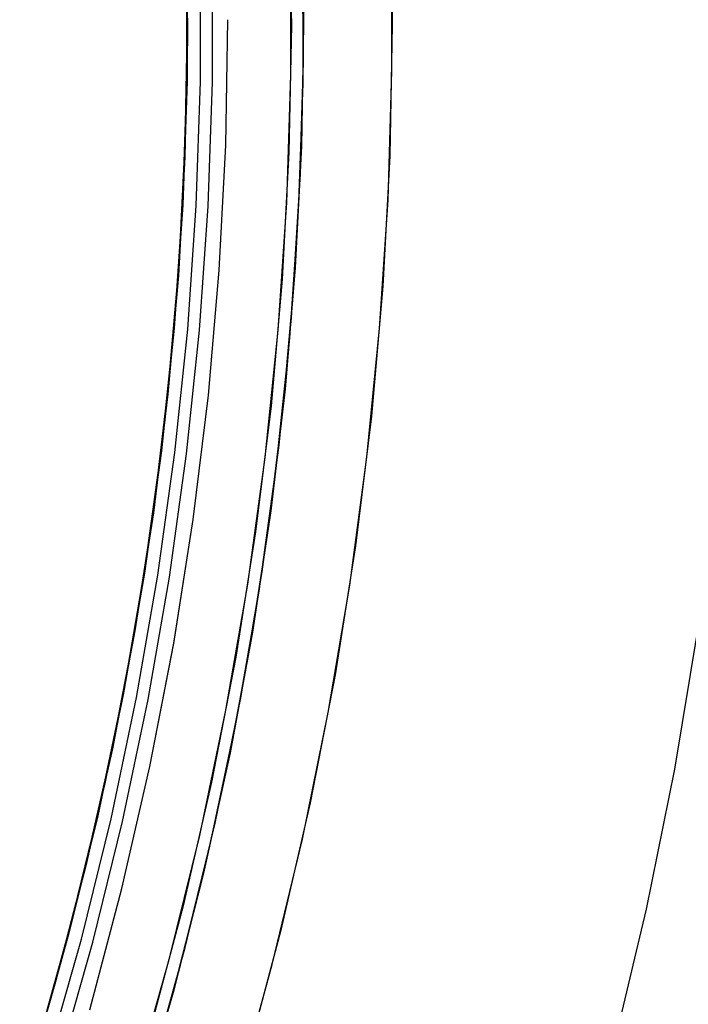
# Model space of a CAD drawing. Header units: millimetres. Extents: x 6049 to 7254, y -11340 to -10297.
# Tile 187 of 237: x 6719 to 6733, y -10700 to -10680. Entities that reach past the tile are written whole.
import ezdxf

# ---------------------------------------------------------------- set-up
doc = ezdxf.new("R2010")
doc.units = ezdxf.units.MM
doc.layers.add('color', color=7, linetype='Continuous')

msp = doc.modelspace()

# ---------------------------------------------------------------- linework, layer by layer
at = {"color": 8, "true_color": 0x7f7f7f}
for p, q in [((6724.866, -10677.804, 70.121), (6724.902, -10680.198, 70.604)), ((6722.575, -10678.134, 77.645), (6722.601, -10680.471, 78.115)), ((6722.599, -10680.739, 67.912), (6722.58, -10678.302, 67.912)), ((6724.897, -10680.944, 68.662), (6724.883, -10678.408, 68.662)), ((6724.898, -10680.843, 78.455), (6724.886, -10678.543, 77.993)), ((6722.589, -10681.307, 88.1), (6722.589, -10678.885, 88.1)), ((6722.592, -10678.872, 89.35), (6722.592, -10681.321, 89.35)), ((6722.592, -10678.872, 46.475), (6722.592, -10681.321, 46.475)), ((6722.861, -10681.325, 89.031), (6722.861, -10678.867, 89.031)), ((6722.861, -10681.325, 89.031), (6722.861, -10678.867, 89.031)), ((6723.094, -10681.329, 88.605), (6723.094, -10678.863, 88.605)), ((6723.094, -10681.329, 88.605), (6723.094, -10678.863, 88.605)), ((6724.891, -10681.36, 47.975), (6724.891, -10678.832, 47.975)), ((6724.891, -10681.36, 89.35), (6724.891, -10678.832, 89.35)), ((6722.568, -10682.295, 70.754), (6722.602, -10679.844, 70.268)), ((6722.558, -10682.518, 88.1), (6722.599, -10680.096, 88.1)), ((6722.558, -10682.518, 88.1), (6722.599, -10680.096, 88.1)), ((6723.359, -10682.582, 46.475), (6723.402, -10680.096, 46.475)), ((6723.359, -10682.582, 46.475), (6723.402, -10680.096, 46.475)), ((6724.902, -10680.198, 70.604), (6724.859, -10682.602, 71.08)), ((6722.601, -10680.471, 78.115), (6722.55, -10682.817, 78.578)), ((6722.535, -10683.176, 67.912), (6722.599, -10680.739, 67.912)), ((6724.824, -10683.479, 68.662), (6724.897, -10680.944, 68.662)), ((6724.838, -10683.151, 78.909), (6724.898, -10680.843, 78.455)), ((6722.506, -10683.728, 88.1), (6722.589, -10681.307, 88.1)), ((6722.592, -10681.321, 89.35), (6722.507, -10683.768, 89.35)), ((6722.592, -10681.321, 46.475), (6722.507, -10683.768, 46.475)), ((6722.776, -10683.782, 89.031), (6722.861, -10681.325, 89.031)), ((6722.776, -10683.782, 89.031), (6722.861, -10681.325, 89.031)), ((6723.009, -10683.794, 88.605), (6723.094, -10681.329, 88.605)), ((6723.009, -10683.794, 88.605), (6723.094, -10681.329, 88.605)), ((6724.804, -10683.887, 47.975), (6724.891, -10681.36, 47.975)), ((6724.804, -10683.887, 89.35), (6724.891, -10681.36, 89.35)), ((6722.449, -10684.754, 71.232), (6722.568, -10682.295, 70.754)), ((6722.434, -10684.937, 88.1), (6722.558, -10682.518, 88.1)), ((6722.434, -10684.937, 88.1), (6722.558, -10682.518, 88.1)), ((6723.23, -10685.064, 46.475), (6723.359, -10682.582, 46.475)), ((6723.23, -10685.064, 46.475), (6723.359, -10682.582, 46.475)), ((6724.859, -10682.602, 71.08), (6724.737, -10685.012, 71.548)), ((6722.55, -10682.817, 78.578), (6722.421, -10685.168, 79.034)), ((6722.388, -10685.609, 67.912), (6722.535, -10683.176, 67.912)), ((6724.705, -10685.464, 79.356), (6724.838, -10683.151, 78.909)), ((6724.663, -10686.01, 68.662), (6724.824, -10683.479, 68.662)), ((6722.507, -10683.768, 89.35), (6722.338, -10686.211, 89.35)), ((6722.507, -10683.768, 46.475), (6722.338, -10686.211, 46.475)), ((6722.341, -10686.145, 88.1), (6722.506, -10683.728, 88.1)), ((6722.606, -10686.235, 89.031), (6722.776, -10683.782, 89.031)), ((6722.606, -10686.235, 89.031), (6722.776, -10683.782, 89.031)), ((6722.838, -10686.255, 88.605), (6723.009, -10683.794, 88.605)), ((6722.838, -10686.255, 88.605), (6723.009, -10683.794, 88.605)), ((6724.63, -10686.41, 47.975), (6724.804, -10683.887, 47.975)), ((6724.63, -10686.41, 89.35), (6724.804, -10683.887, 89.35)), ((6722.244, -10687.215, 71.7), (6722.449, -10684.754, 71.232)), ((6722.227, -10687.351, 88.1), (6722.434, -10684.937, 88.1)), ((6722.227, -10687.351, 88.1), (6722.434, -10684.937, 88.1)), ((6724.737, -10685.012, 71.548), (6724.535, -10687.425, 72.007)), ((6722.421, -10685.168, 79.034), (6722.213, -10687.522, 79.48)), ((6723.015, -10687.54, 46.475), (6723.23, -10685.064, 46.475)), ((6723.015, -10687.54, 46.475), (6723.23, -10685.064, 46.475)), ((6722.157, -10688.035, 67.912), (6722.388, -10685.609, 67.912)), ((6724.498, -10687.779, 79.795), (6724.705, -10685.464, 79.356)), ((6724.415, -10688.533, 68.662), (6724.663, -10686.01, 68.662)), ((6722.338, -10686.211, 89.35), (6722.085, -10688.647, 89.35)), ((6722.338, -10686.211, 46.475), (6722.085, -10688.647, 46.475)), ((6722.093, -10688.554, 88.1), (6722.341, -10686.145, 88.1)), ((6722.352, -10688.68, 89.031), (6722.606, -10686.235, 89.031)), ((6722.352, -10688.68, 89.031), (6722.606, -10686.235, 89.031)), ((6722.583, -10688.708, 88.605), (6722.838, -10686.255, 88.605)), ((6722.583, -10688.708, 88.605), (6722.838, -10686.255, 88.605)), ((6724.368, -10688.925, 47.975), (6724.63, -10686.41, 47.975)), ((6724.368, -10688.925, 89.35), (6724.63, -10686.41, 89.35)), ((6721.938, -10689.756, 88.1), (6722.227, -10687.351, 88.1)), ((6721.938, -10689.756, 88.1), (6722.227, -10687.351, 88.1)), ((6721.953, -10689.674, 72.159), (6722.244, -10687.215, 71.7)), ((6722.213, -10687.522, 79.48), (6721.925, -10689.873, 79.917)), ((6722.714, -10690.008, 46.475), (6723.015, -10687.54, 46.475)), ((6722.714, -10690.008, 46.475), (6723.015, -10687.54, 46.475)), ((6724.535, -10687.425, 72.007), (6724.252, -10689.837, 72.456)), ((6724.217, -10690.092, 80.225), (6724.498, -10687.779, 79.795)), ((6721.842, -10690.452, 67.912), (6722.157, -10688.035, 67.912)), ((6721.763, -10690.954, 88.1), (6722.093, -10688.554, 88.1)), ((6724.079, -10691.047, 68.662), (6724.415, -10688.533, 68.662)), ((6722.085, -10688.647, 89.35), (6721.748, -10691.073, 89.35)), ((6722.085, -10688.647, 46.475), (6721.748, -10691.073, 46.475)), ((6722.014, -10691.115, 89.031), (6722.352, -10688.68, 89.031)), ((6722.014, -10691.115, 89.031), (6722.352, -10688.68, 89.031)), ((6722.244, -10691.151, 88.605), (6722.583, -10688.708, 88.605)), ((6722.244, -10691.151, 88.605), (6722.583, -10688.708, 88.605)), ((6724.02, -10691.429, 47.975), (6724.368, -10688.925, 47.975)), ((6724.02, -10691.429, 89.35), (6724.368, -10688.925, 89.35)), ((6721.575, -10692.128, 72.605), (6721.953, -10689.674, 72.159)), ((6721.925, -10689.873, 79.917), (6721.559, -10692.218, 80.344)), ((6721.568, -10692.15, 88.1), (6721.938, -10689.756, 88.1)), ((6721.568, -10692.15, 88.1), (6721.938, -10689.756, 88.1)), ((6724.252, -10689.837, 72.456), (6723.888, -10692.242, 72.895)), ((6722.328, -10692.463, 46.475), (6722.714, -10690.008, 46.475)), ((6722.328, -10692.464, 46.475), (6722.714, -10690.008, 46.475)), ((6723.861, -10692.399, 80.646), (6724.217, -10690.092, 80.225)), ((6721.445, -10692.856, 67.912), (6721.842, -10690.452, 67.912)), ((6721.748, -10691.073, 89.35), (6721.327, -10693.486, 89.35)), ((6721.748, -10691.073, 46.475), (6721.327, -10693.486, 46.475)), ((6721.352, -10693.341, 88.1), (6721.763, -10690.954, 88.1)), ((6723.656, -10693.547, 68.662), (6724.079, -10691.047, 68.662)), ((6721.591, -10693.536, 89.031), (6722.014, -10691.115, 89.031)), ((6721.591, -10693.536, 89.031), (6722.014, -10691.115, 89.031)), ((6721.82, -10693.58, 88.605), (6722.244, -10691.151, 88.605)), ((6721.82, -10693.58, 88.605), (6722.244, -10691.151, 88.605)), ((6723.586, -10693.92, 47.975), (6724.02, -10691.429, 47.975)), ((6723.586, -10693.92, 89.35), (6724.02, -10691.429, 89.35)), ((6721.11, -10694.57, 73.04), (6721.575, -10692.128, 72.605)), ((6721.559, -10692.218, 80.344), (6721.113, -10694.554, 80.759)), ((6721.115, -10694.529, 88.1), (6721.568, -10692.15, 88.1)), ((6721.115, -10694.529, 88.1), (6721.568, -10692.15, 88.1)), ((6723.888, -10692.242, 72.895), (6723.444, -10694.638, 73.323)), ((6721.857, -10694.904, 46.475), (6722.328, -10692.463, 46.475)), ((6721.857, -10694.904, 46.475), (6722.328, -10692.464, 46.475)), ((6723.432, -10694.698, 81.056), (6723.861, -10692.399, 80.646)), ((6720.966, -10695.246, 67.912), (6721.445, -10692.856, 67.912)), ((6720.859, -10695.713, 88.1), (6721.352, -10693.341, 88.1)), ((6721.327, -10693.486, 89.35), (6720.824, -10695.882, 89.35)), ((6721.327, -10693.486, 46.475), (6720.824, -10695.882, 46.475)), ((6721.086, -10695.942, 89.031), (6721.591, -10693.536, 89.031)), ((6721.086, -10695.942, 89.031), (6721.591, -10693.536, 89.031)), ((6721.313, -10695.994, 88.605), (6721.82, -10693.58, 88.605)), ((6721.313, -10695.994, 88.605), (6721.82, -10693.58, 88.605)), ((6723.148, -10696.031, 68.662), (6723.656, -10693.547, 68.662)), ((6723.066, -10696.394, 47.975), (6723.586, -10693.92, 47.975)), ((6723.066, -10696.394, 89.35), (6723.586, -10693.92, 89.35)), ((6720.582, -10696.892, 88.1), (6721.115, -10694.529, 88.1)), ((6720.582, -10696.892, 88.1), (6721.115, -10694.529, 88.1)), ((6721.113, -10694.554, 80.759), (6720.589, -10696.875, 81.163)), ((6720.846, -10695.785, 73.253), (6721.11, -10694.57, 73.04)), ((6723.444, -10694.638, 73.323), (6722.92, -10697.021, 73.739)), ((6722.929, -10696.983, 81.455), (6723.432, -10694.698, 81.056)), ((6721.302, -10697.327, 46.475), (6721.857, -10694.904, 46.475)), ((6721.302, -10697.327, 46.475), (6721.857, -10694.904, 46.475)), ((6720.404, -10697.618, 67.912), (6720.966, -10695.246, 67.912)), ((6720.285, -10698.066, 88.1), (6720.859, -10695.713, 88.1)), ((6720.56, -10696.997, 73.462), (6720.846, -10695.785, 73.253)), ((6720.824, -10695.882, 89.35), (6720.237, -10698.26, 89.35)), ((6720.824, -10695.882, 46.475), (6720.237, -10698.26, 46.475)), ((6720.497, -10698.329, 89.031), (6721.086, -10695.942, 89.031)), ((6720.497, -10698.329, 89.031), (6721.086, -10695.942, 89.031)), ((6720.723, -10698.389, 88.605), (6721.313, -10695.994, 88.605)), ((6720.723, -10698.389, 88.605), (6721.313, -10695.994, 88.605)), ((6722.553, -10698.497, 68.662), (6723.148, -10696.031, 68.662)), ((6722.461, -10698.849, 47.975), (6723.066, -10696.394, 47.975)), ((6722.461, -10698.849, 89.35), (6723.066, -10696.394, 89.35)), ((6719.969, -10699.235, 88.1), (6720.582, -10696.892, 88.1)), ((6719.969, -10699.235, 88.1), (6720.582, -10696.892, 88.1)), ((6720.589, -10696.875, 81.163), (6719.988, -10699.178, 81.554)), ((6720.253, -10698.203, 73.667), (6720.56, -10696.997, 73.462)), ((6722.92, -10697.021, 73.739), (6722.316, -10699.386, 74.142)), ((6722.353, -10699.253, 81.842), (6722.929, -10696.983, 81.455)), ((6720.663, -10699.729, 46.475), (6721.302, -10697.327, 46.475)), ((6720.663, -10699.729, 46.475), (6721.302, -10697.327, 46.475)), ((6719.762, -10699.969, 67.912), (6720.404, -10697.618, 67.912)), ((6719.632, -10700.399, 88.1), (6720.285, -10698.066, 88.1)), ((6720.237, -10698.26, 89.35), (6719.57, -10700.616, 89.35)), ((6720.237, -10698.26, 46.475), (6719.57, -10700.616, 46.475)), ((6719.827, -10700.694, 89.031), (6720.497, -10698.329, 89.031)), ((6719.827, -10700.694, 89.031), (6720.497, -10698.329, 89.031)), ((6719.924, -10699.404, 73.87), (6720.253, -10698.203, 73.667)), ((6720.05, -10700.762, 88.605), (6720.723, -10698.389, 88.605)), ((6720.05, -10700.762, 88.605), (6720.723, -10698.389, 88.605)), ((6721.874, -10700.94, 68.662), (6722.553, -10698.497, 68.662)), ((6721.771, -10701.282, 47.975), (6722.461, -10698.849, 47.975)), ((6721.771, -10701.282, 89.35), (6722.461, -10698.849, 89.35)), ((6719.275, -10701.556, 88.1), (6719.969, -10699.235, 88.1)), ((6719.275, -10701.556, 88.1), (6719.969, -10699.235, 88.1)), ((6719.988, -10699.178, 81.554), (6719.309, -10701.459, 81.932)), ((6721.704, -10701.502, 82.217), (6722.353, -10699.253, 81.842)), ((6719.575, -10700.598, 74.068), (6719.924, -10699.404, 73.87)), ((6722.316, -10699.386, 74.142), (6721.635, -10701.729, 74.532))]:
    msp.add_line(p, q, dxfattribs=at)
at = {"layer": 'color', "color": 254, "true_color": 0xcad1ee}
for p, q in [((6726.619, -10677.619, 43.5), (6726.66, -10680.207, 43.5)), ((6726.619, -10677.619, 32.973), (6726.66, -10680.207, 32.973)), ((6726.619, -10677.619, 43.5), (6726.66, -10680.207, 43.5)), ((6724.62, -10677.685, 43.5), (6724.66, -10680.204, 43.5)), ((6724.62, -10677.685, 33.399), (6724.66, -10680.204, 33.399)), ((6724.62, -10677.685, 43.5), (6724.66, -10680.204, 43.5)), ((6726.653, -10681.108, 22.446), (6726.644, -10678.547, 22.446)), ((6726.653, -10681.108, 22.446), (6726.644, -10678.547, 22.446)), ((6724.652, -10681.188, 23.298), (6724.645, -10678.651, 23.298)), ((6724.652, -10681.188, 23.298), (6724.645, -10678.651, 23.298)), ((6724.66, -10680.204, 43.5), (6724.612, -10682.724, 43.5)), ((6724.66, -10680.204, 33.399), (6724.612, -10682.724, 33.399)), ((6724.66, -10680.204, 43.5), (6724.612, -10682.724, 43.5)), ((6726.66, -10680.207, 43.5), (6726.611, -10682.796, 43.5)), ((6726.66, -10680.207, 32.973), (6726.611, -10682.796, 32.973)), ((6726.66, -10680.207, 43.5), (6726.611, -10682.796, 43.5)), ((6726.575, -10683.668, 22.446), (6726.653, -10681.108, 22.446)), ((6726.575, -10683.668, 22.446), (6726.653, -10681.108, 22.446)), ((6724.57, -10683.723, 23.298), (6724.652, -10681.188, 23.298)), ((6724.57, -10683.723, 23.298), (6724.652, -10681.188, 23.298)), ((6724.612, -10682.724, 43.5), (6724.478, -10685.24, 43.5)), ((6724.612, -10682.724, 33.399), (6724.478, -10685.24, 33.399)), ((6724.612, -10682.724, 43.5), (6724.478, -10685.24, 43.5)), ((6726.611, -10682.796, 43.5), (6726.473, -10685.381, 43.5)), ((6726.611, -10682.796, 32.973), (6726.473, -10685.381, 32.973)), ((6726.611, -10682.796, 43.5), (6726.473, -10685.381, 43.5)), ((6726.409, -10686.223, 22.446), (6726.575, -10683.668, 22.446)), ((6726.409, -10686.223, 22.446), (6726.575, -10683.668, 22.446)), ((6724.4, -10686.254, 23.298), (6724.57, -10683.723, 23.298)), ((6724.4, -10686.254, 23.298), (6724.57, -10683.723, 23.298)), ((6724.478, -10685.24, 43.5), (6724.257, -10687.751, 43.5)), ((6724.478, -10685.24, 33.399), (6724.257, -10687.751, 33.399)), ((6724.478, -10685.24, 43.5), (6724.257, -10687.751, 43.5)), ((6726.473, -10685.381, 43.5), (6726.246, -10687.96, 43.5)), ((6726.473, -10685.381, 32.973), (6726.246, -10687.96, 32.973)), ((6726.473, -10685.381, 43.5), (6726.246, -10687.96, 43.5)), ((6726.156, -10688.772, 22.446), (6726.409, -10686.223, 22.446)), ((6726.156, -10688.772, 22.446), (6726.409, -10686.223, 22.446)), ((6724.142, -10688.777, 23.298), (6724.4, -10686.254, 23.298)), ((6724.142, -10688.777, 23.298), (6724.4, -10686.254, 23.298)), ((6724.257, -10687.751, 43.5), (6723.95, -10690.252, 43.5)), ((6724.257, -10687.751, 33.399), (6723.95, -10690.252, 33.399)), ((6724.257, -10687.751, 43.5), (6723.95, -10690.252, 43.5)), ((6726.246, -10687.96, 43.5), (6725.93, -10690.53, 43.5)), ((6726.246, -10687.96, 32.973), (6725.93, -10690.53, 32.973)), ((6726.246, -10687.96, 43.5), (6725.93, -10690.53, 43.5)), ((6723.796, -10691.29, 23.298), (6724.142, -10688.777, 23.298)), ((6723.796, -10691.29, 23.298), (6724.142, -10688.777, 23.298)), ((6725.817, -10691.31, 22.446), (6726.156, -10688.772, 22.446)), ((6725.817, -10691.31, 22.446), (6726.156, -10688.772, 22.446)), ((6723.95, -10690.252, 43.5), (6723.556, -10692.741, 43.5)), ((6723.95, -10690.252, 33.399), (6723.556, -10692.741, 33.399)), ((6723.95, -10690.252, 43.5), (6723.556, -10692.741, 43.5)), ((6725.93, -10690.53, 43.5), (6725.526, -10693.088, 43.5)), ((6725.93, -10690.53, 32.973), (6725.526, -10693.088, 32.973)), ((6725.93, -10690.53, 43.5), (6725.526, -10693.088, 43.5)), ((6723.364, -10693.79, 23.298), (6723.796, -10691.29, 23.298)), ((6723.364, -10693.79, 23.298), (6723.796, -10691.29, 23.298)), ((6725.391, -10693.835, 22.446), (6725.817, -10691.31, 22.446)), ((6725.391, -10693.835, 22.446), (6725.817, -10691.31, 22.446)), ((6732.717, -10692.163, 17.309), (6732.251, -10694.958, 17.309)), ((6723.556, -10692.741, 43.5), (6723.077, -10695.215, 43.5)), ((6723.556, -10692.741, 33.399), (6723.077, -10695.215, 33.399)), ((6723.556, -10692.741, 43.5), (6723.077, -10695.215, 43.5)), ((6725.526, -10693.088, 43.5), (6725.034, -10695.629, 43.5)), ((6725.526, -10693.088, 32.973), (6725.034, -10695.629, 32.973)), ((6725.526, -10693.088, 43.5), (6725.034, -10695.629, 43.5)), ((6722.845, -10696.273, 23.298), (6723.364, -10693.79, 23.298)), ((6722.845, -10696.273, 23.298), (6723.364, -10693.79, 23.298)), ((6724.879, -10696.345, 22.446), (6725.391, -10693.835, 22.446)), ((6724.879, -10696.345, 22.446), (6725.391, -10693.835, 22.446)), ((6732.251, -10694.958, 17.309), (6731.689, -10697.735, 17.309)), ((6723.077, -10695.215, 43.5), (6722.513, -10697.671, 43.5)), ((6723.077, -10695.215, 33.399), (6722.513, -10697.671, 33.399)), ((6723.077, -10695.215, 43.5), (6722.513, -10697.671, 43.5)), ((6725.034, -10695.629, 43.5), (6724.454, -10698.153, 43.5)), ((6725.034, -10695.629, 32.973), (6724.454, -10698.153, 32.973)), ((6725.034, -10695.629, 43.5), (6724.454, -10698.153, 43.5)), ((6722.24, -10698.736, 23.298), (6722.845, -10696.273, 23.298)), ((6722.24, -10698.736, 23.298), (6722.845, -10696.273, 23.298)), ((6724.281, -10698.835, 22.446), (6724.879, -10696.345, 22.446)), ((6724.281, -10698.835, 22.446), (6724.879, -10696.345, 22.446)), ((6722.513, -10697.671, 43.5), (6721.864, -10700.106, 43.5)), ((6722.513, -10697.671, 33.399), (6721.864, -10700.106, 33.399)), ((6722.513, -10697.671, 43.5), (6721.864, -10700.106, 43.5)), ((6731.689, -10697.735, 17.309), (6731.032, -10700.491, 17.309)), ((6724.454, -10698.153, 43.5), (6723.787, -10700.655, 43.5)), ((6724.454, -10698.153, 32.973), (6723.787, -10700.655, 32.973)), ((6724.454, -10698.153, 43.5), (6723.787, -10700.655, 43.5)), ((6721.55, -10701.177, 23.298), (6722.24, -10698.736, 23.298)), ((6721.55, -10701.177, 23.298), (6722.24, -10698.736, 23.298)), ((6723.599, -10701.303, 22.446), (6724.281, -10698.835, 22.446)), ((6723.599, -10701.303, 22.446), (6724.281, -10698.835, 22.446))]:
    msp.add_line(p, q, dxfattribs=at)
at = {"layer": 'color'}
for p, q in [((6724.62, -10677.685, 43.5), (6724.66, -10680.204, 43.5)), ((6724.66, -10680.204, 43.5), (6724.612, -10682.724, 43.5)), ((6724.612, -10682.724, 43.5), (6724.478, -10685.24, 43.5)), ((6724.478, -10685.24, 43.5), (6724.257, -10687.751, 43.5)), ((6724.257, -10687.751, 43.5), (6723.95, -10690.252, 43.5)), ((6723.95, -10690.252, 43.5), (6723.556, -10692.741, 43.5)), ((6723.556, -10692.741, 43.5), (6723.077, -10695.215, 43.5)), ((6723.077, -10695.215, 43.5), (6722.513, -10697.671, 43.5)), ((6722.513, -10697.671, 43.5), (6721.864, -10700.106, 43.5))]:
    msp.add_line(p, q, dxfattribs=at)

doc.saveas('drawing.dxf')
